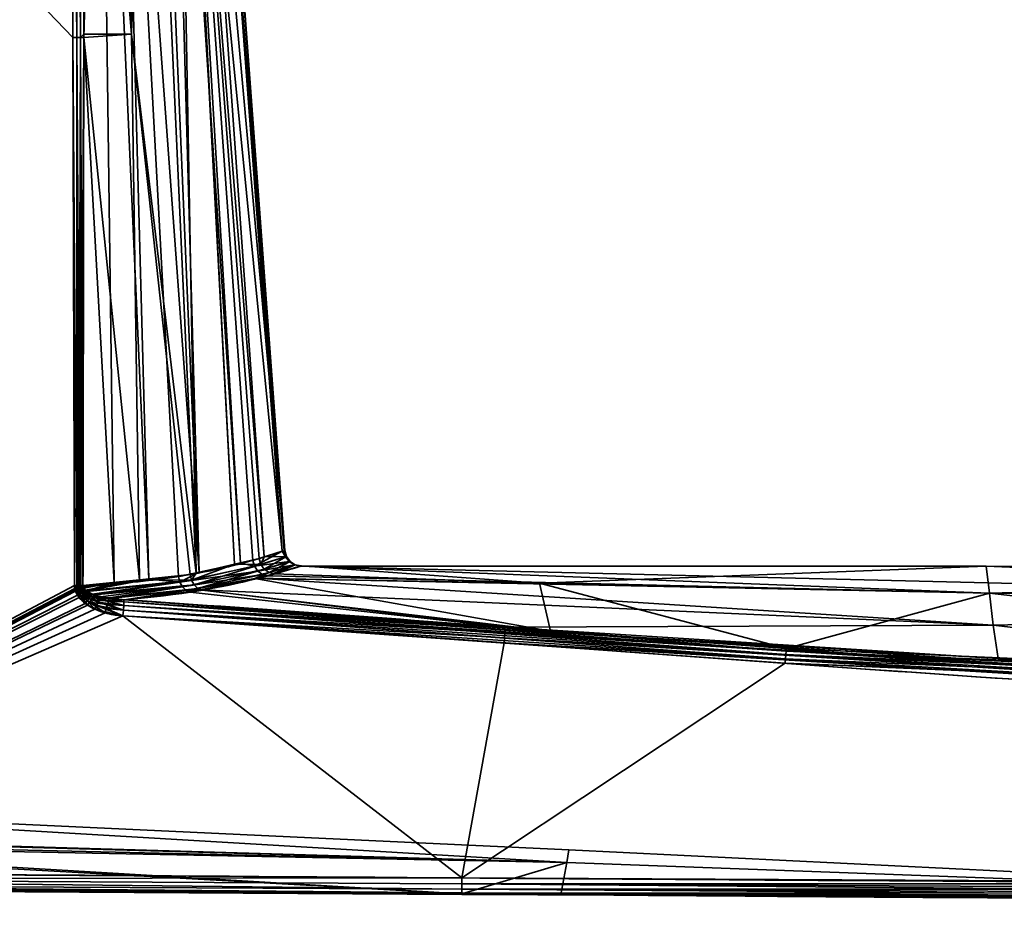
# Model space of a CAD drawing. Header units: millimetres. Extents: x -309 to 8059, y -96 to 57.
# Tile 34 of 99: x 2651 to 2680, y -93 to -67. Entities that reach past the tile are written whole.
import ezdxf

# ---------------------------------------------------------------- set-up
doc = ezdxf.new("R2010")
doc.units = ezdxf.units.MM
doc.layers.add('152', color=7, linetype='Continuous', true_color=0xffffff)

# ---------------------------------------------------------------- blocks, each defined once
blk = doc.blocks.new('UG_SURFACE_028')
at = {"layer": '152', "color": 251, "linetype": 'Continuous', "lineweight": 35}
for points in [[(2636, -50.3, 1115), (2636, -92.446, 1115), (2652.364, -83.789, 1115), (2652.316, -67.253, 1115)], [(2652.316, -67.253, 1115), (2652.256, -50.3, 1115), (2636, -50.3, 1115)], [(2636, -50.3, 1093), (2652.256, -50.3, 1093), (2652.316, -67.253, 1093)], [(2652.316, -67.253, 1093), (2652.364, -83.789, 1093), (2636, -92.446, 1093), (2636, -50.3, 1093)], [(2652.256, -50.3, 1115), (2652.316, -67.253, 1115), (2652.433, -67.253, 1114.986)], [(2652.433, -67.253, 1114.986), (2652.406, -50.3, 1114.974), (2652.256, -50.3, 1115)], [(2652.316, -67.253, 1093), (2652.256, -50.3, 1093), (2652.375, -50.3, 1093.014)], [(2652.375, -50.3, 1093.014), (2652.433, -67.253, 1093.014), (2652.316, -67.253, 1093)], [(2652.375, -50.3, 1093.014), (2652.404, -50.3, 1093.027), (2652.433, -67.253, 1093.014)], [(2652.404, -50.3, 1093.027), (2652.529, -50.3, 1093.081), (2652.544, -67.252, 1093.055)], [(2652.544, -67.252, 1093.055), (2652.433, -67.253, 1093.014), (2652.404, -50.3, 1093.027)], [(2652.421, -50.3, 1114.972), (2652.406, -50.3, 1114.974), (2652.433, -67.253, 1114.986)], [(2652.421, -50.3, 1114.972), (2652.433, -67.253, 1114.986), (2652.544, -67.252, 1114.944)], [(2652.544, -67.252, 1114.944), (2652.54, -50.3, 1114.906), (2652.421, -50.3, 1114.972)], [(2652.529, -50.3, 1093.081), (2652.541, -50.3, 1093.092), (2652.544, -67.252, 1093.055)], [(2652.568, -50.3, 1114.89), (2652.54, -50.3, 1114.906), (2652.544, -67.252, 1114.944)], [(2652.541, -50.3, 1093.092), (2652.652, -50.3, 1093.195), (2652.643, -67.252, 1093.122)], [(2652.643, -67.252, 1093.122), (2652.544, -67.252, 1093.055), (2652.541, -50.3, 1093.092)], [(2652.568, -50.3, 1114.89), (2652.544, -67.252, 1114.944), (2652.643, -67.145, 1114.878)], [(2652.643, -67.145, 1114.878), (2652.652, -50.3, 1114.805), (2652.568, -50.3, 1114.89)], [(2653.115, -50.3, 1094.032), (2653.558, -83.701, 1093.844), (2652.643, -67.252, 1093.122)], [(2652.652, -50.3, 1114.805), (2652.643, -67.145, 1114.878), (2654.087, -67.145, 1113.426)], [(2652.643, -67.252, 1093.122), (2652.652, -50.3, 1093.195), (2653.115, -50.3, 1094.032)], [(2654.087, -67.145, 1113.426), (2653.527, -50.3, 1113.145), (2652.652, -50.3, 1114.805)], [(2653.115, -50.3, 1094.032), (2653.704, -50.3, 1095.096), (2654.611, -83.604, 1094.712)], [(2654.611, -83.604, 1094.712), (2653.558, -83.701, 1093.844), (2653.115, -50.3, 1094.032)], [(2654.534, -50.3, 1111.238), (2653.527, -50.3, 1113.145), (2654.087, -67.145, 1113.426)], [(2653.704, -50.3, 1095.096), (2654.724, -50.3, 1096.939), (2656.131, -83.385, 1096.452)], [(2656.131, -83.385, 1096.452), (2655.508, -83.52, 1095.452), (2653.704, -50.3, 1095.096)], [(2655.508, -83.52, 1095.452), (2654.611, -83.604, 1094.712), (2653.704, -50.3, 1095.096)], [(2654.087, -67.145, 1113.426), (2656.041, -83.42, 1111.814), (2654.534, -50.3, 1111.238)], [(2655.434, -50.3, 1109.53), (2654.534, -50.3, 1111.238), (2656.041, -83.42, 1111.814)], [(2656.131, -83.385, 1096.452), (2654.724, -50.3, 1096.939), (2655.201, -50.3, 1097.801)], [(2655.201, -50.3, 1097.801), (2655.409, -50.3, 1098.902), (2657.38, -83.114, 1098.457)], [(2657.38, -83.114, 1098.457), (2656.131, -83.385, 1096.452), (2655.201, -50.3, 1097.801)], [(2655.409, -50.3, 1098.902), (2656.201, -50.3, 1103.086), (2658.639, -82.76, 1102.975)], [(2658.639, -82.76, 1102.975), (2657.752, -83.033, 1099.055), (2655.409, -50.3, 1098.902)], [(2657.752, -83.033, 1099.055), (2657.38, -83.114, 1098.457), (2655.409, -50.3, 1098.902)], [(2655.434, -50.3, 1109.53), (2656.041, -83.42, 1111.814), (2657.199, -83.151, 1109.764)], [(2657.199, -83.151, 1109.764), (2655.46, -50.3, 1109.361), (2655.434, -50.3, 1109.53)], [(2655.46, -50.3, 1109.361), (2657.945, -82.978, 1108.443), (2658.096, -82.931, 1107.623)], [(2655.46, -50.3, 1109.361), (2657.199, -83.151, 1109.764), (2657.945, -82.978, 1108.443)], [(2658.096, -82.931, 1107.623), (2655.773, -50.3, 1107.267), (2655.46, -50.3, 1109.361)], [(2655.773, -50.3, 1107.267), (2658.096, -82.931, 1107.623), (2658.715, -82.736, 1104.244)], [(2658.715, -82.736, 1104.244), (2656.312, -50.3, 1103.672), (2655.773, -50.3, 1107.267)], [(2658.694, -82.743, 1103.216), (2656.201, -50.3, 1103.086), (2656.312, -50.3, 1103.672)], [(2658.694, -82.743, 1103.216), (2658.639, -82.76, 1102.975), (2656.201, -50.3, 1103.086)], [(2656.312, -50.3, 1103.672), (2658.715, -82.736, 1104.244), (2658.694, -82.743, 1103.216)], [(2652.544, -67.252, 1114.944), (2652.643, -67.252, 1114.878), (2652.643, -67.145, 1114.878)], [(2654.087, -67.145, 1113.426), (2652.643, -67.145, 1114.878), (2652.643, -67.252, 1114.878)], [(2654.324, -83.617, 1113.461), (2654.087, -67.145, 1113.426), (2652.643, -67.252, 1114.878)], [(2654.087, -67.145, 1113.426), (2654.324, -83.617, 1113.461), (2655.857, -83.462, 1112.14)], [(2655.857, -83.462, 1112.14), (2656.041, -83.42, 1111.814), (2654.087, -67.145, 1113.426)], [(2652.316, -67.253, 1115), (2652.364, -83.789, 1115), (2652.431, -83.789, 1114.994)], [(2652.431, -83.789, 1114.994), (2652.433, -67.253, 1114.986), (2652.316, -67.253, 1115)], [(2652.431, -83.789, 1093.006), (2652.316, -67.253, 1093), (2652.433, -67.253, 1093.014)], [(2652.431, -83.789, 1093.006), (2652.364, -83.789, 1093), (2652.316, -67.253, 1093)], [(2652.431, -83.789, 1114.994), (2652.453, -83.789, 1114.992), (2652.433, -67.253, 1114.986)], [(2652.433, -67.253, 1093.014), (2652.453, -83.789, 1093.008), (2652.431, -83.789, 1093.006)], [(2652.496, -83.789, 1114.98), (2652.544, -67.252, 1114.944), (2652.433, -67.253, 1114.986)], [(2652.433, -67.253, 1093.014), (2652.544, -67.252, 1093.055), (2652.539, -83.789, 1093.032)], [(2652.433, -67.253, 1114.986), (2652.453, -83.789, 1114.992), (2652.496, -83.789, 1114.98)], [(2652.539, -83.789, 1093.032), (2652.496, -83.789, 1093.02), (2652.433, -67.253, 1093.014)], [(2652.496, -83.789, 1093.02), (2652.453, -83.789, 1093.008), (2652.433, -67.253, 1093.014)], [(2652.496, -83.789, 1114.98), (2652.539, -83.789, 1114.968), (2652.544, -67.252, 1114.944)], [(2652.544, -67.252, 1114.944), (2652.539, -83.789, 1114.968), (2652.559, -83.788, 1114.959)], [(2652.559, -83.788, 1093.041), (2652.539, -83.789, 1093.032), (2652.544, -67.252, 1093.055)], [(2652.559, -83.788, 1114.959), (2652.643, -67.252, 1114.878), (2652.544, -67.252, 1114.944)], [(2652.544, -67.252, 1093.055), (2652.643, -67.252, 1093.122), (2652.62, -83.788, 1093.07)], [(2652.62, -83.788, 1093.07), (2652.559, -83.788, 1093.041), (2652.544, -67.252, 1093.055)], [(2652.559, -83.788, 1114.959), (2652.62, -83.788, 1114.93), (2652.643, -67.252, 1114.878)], [(2653.558, -83.701, 1093.844), (2652.62, -83.788, 1093.07), (2652.643, -67.252, 1093.122)], [(2652.643, -67.252, 1114.878), (2652.62, -83.788, 1114.93), (2654.324, -83.617, 1113.461)], [(2657.993, -83.154, 1108.442), (2657.945, -82.978, 1108.443), (2657.199, -83.151, 1109.764)], [(2657.799, -83.208, 1099.055), (2657.752, -83.033, 1099.055), (2658.639, -82.76, 1102.975)], [(2658.639, -82.76, 1102.975), (2658.742, -82.923, 1103.216), (2657.799, -83.208, 1099.055)], [(2657.799, -83.208, 1099.055), (2658.742, -82.923, 1103.216), (2658.853, -83.073, 1103.213)], [(2658.096, -82.931, 1107.623), (2657.945, -82.978, 1108.443), (2657.993, -83.154, 1108.442)], [(2658.096, -82.931, 1107.623), (2657.993, -83.154, 1108.442), (2658.763, -82.916, 1104.244)], [(2658.763, -82.916, 1104.244), (2657.993, -83.154, 1108.442), (2658.096, -83.301, 1108.464)], [(2658.763, -82.916, 1104.244), (2658.715, -82.736, 1104.244), (2658.096, -82.931, 1107.623)], [(2658.096, -83.301, 1108.464), (2658.874, -83.066, 1104.245), (2658.763, -82.916, 1104.244)], [(2658.639, -82.76, 1102.975), (2658.694, -82.743, 1103.216), (2658.742, -82.923, 1103.216)], [(2658.694, -82.743, 1103.216), (2658.715, -82.736, 1104.244), (2658.763, -82.916, 1104.244)], [(2658.763, -82.916, 1104.244), (2658.742, -82.923, 1103.216), (2658.694, -82.743, 1103.216)], [(2658.742, -82.923, 1103.216), (2658.763, -82.916, 1104.244), (2658.874, -83.066, 1104.245)], [(2658.874, -83.066, 1104.245), (2658.853, -83.073, 1103.213), (2658.742, -82.923, 1103.216)], [(2657.799, -83.208, 1099.055), (2655.547, -83.688, 1095.441), (2656.131, -83.385, 1096.452), (2657.38, -83.114, 1098.457)], [(2655.547, -83.688, 1095.441), (2657.799, -83.208, 1099.055), (2657.901, -83.355, 1099.03)], [(2655.897, -83.63, 1112.148), (2657.993, -83.154, 1108.442), (2657.199, -83.151, 1109.764)], [(2657.199, -83.151, 1109.764), (2656.041, -83.42, 1111.814), (2655.897, -83.63, 1112.148)], [(2657.993, -83.154, 1108.442), (2655.897, -83.63, 1112.148), (2655.979, -83.776, 1112.194)], [(2655.979, -83.776, 1112.194), (2658.096, -83.301, 1108.464), (2657.993, -83.154, 1108.442)], [(2657.38, -83.114, 1098.457), (2657.752, -83.033, 1099.055), (2657.799, -83.208, 1099.055)], [(2658.853, -83.073, 1103.213), (2657.901, -83.355, 1099.03), (2657.799, -83.208, 1099.055)], [(2657.901, -83.355, 1099.03), (2658.853, -83.073, 1103.213), (2659.01, -83.172, 1103.205)], [(2659.01, -83.172, 1103.205), (2658.042, -83.457, 1098.984), (2657.901, -83.355, 1099.03)], [(2658.207, -83.499, 1098.922), (2658.042, -83.457, 1098.984), (2659.01, -83.172, 1103.205)], [(2658.874, -83.066, 1104.245), (2658.096, -83.301, 1108.464), (2658.241, -83.402, 1108.506)], [(2659.01, -83.172, 1103.205), (2659.193, -83.206, 1103.195), (2658.207, -83.499, 1098.922)], [(2680.004, -84.025, 1098.166), (2658.207, -83.499, 1098.922), (2659.193, -83.206, 1103.195)], [(2658.241, -83.402, 1108.506), (2659.032, -83.165, 1104.248), (2658.874, -83.066, 1104.245)], [(2659.032, -83.165, 1104.248), (2658.241, -83.402, 1108.506), (2658.409, -83.443, 1108.562)], [(2658.409, -83.443, 1108.562), (2659.215, -83.199, 1104.251), (2659.032, -83.165, 1104.248)], [(2659.215, -83.199, 1104.251), (2658.409, -83.443, 1108.562), (2666.412, -83.725, 1109.694)], [(2658.853, -83.073, 1103.213), (2658.874, -83.066, 1104.245), (2659.032, -83.165, 1104.248)], [(2659.032, -83.165, 1104.248), (2659.01, -83.172, 1103.205), (2658.853, -83.073, 1103.213)], [(2659.01, -83.172, 1103.205), (2659.032, -83.165, 1104.248), (2659.21, -83.201, 1103.999)], [(2659.21, -83.201, 1103.999), (2659.193, -83.206, 1103.195), (2659.01, -83.172, 1103.205)], [(2659.032, -83.165, 1104.248), (2659.215, -83.199, 1104.251), (2659.21, -83.201, 1103.999)], [(2659.193, -83.206, 1103.195), (2659.21, -83.201, 1103.999), (2679.907, -83.211, 1103.999)], [(2679.907, -83.211, 1103.999), (2707.361, -84.375, 1098.026), (2659.193, -83.206, 1103.195)], [(2659.193, -83.206, 1103.195), (2707.361, -84.375, 1098.026), (2680.004, -84.025, 1098.166)], [(2679.907, -83.211, 1103.999), (2659.21, -83.201, 1103.999), (2659.215, -83.199, 1104.251)], [(2679.907, -83.211, 1103.999), (2659.215, -83.199, 1104.251), (2666.412, -83.725, 1109.694)], [(2666.412, -83.725, 1109.694), (2680.004, -84.024, 1109.832), (2679.907, -83.211, 1103.999)], [(2707.361, -83.3, 1103.998), (2679.907, -83.211, 1103.999), (2680.004, -84.024, 1109.832)], [(2679.907, -83.211, 1103.999), (2707.361, -83.3, 1103.998), (2707.361, -84.375, 1098.026)], [(2655.897, -83.63, 1112.148), (2655.857, -83.462, 1112.14), (2654.324, -83.617, 1113.461)], [(2654.611, -83.604, 1094.712), (2655.508, -83.52, 1095.452), (2655.547, -83.688, 1095.441)], [(2655.547, -83.688, 1095.441), (2655.508, -83.52, 1095.452), (2656.131, -83.385, 1096.452)], [(2657.901, -83.355, 1099.03), (2655.624, -83.834, 1095.392), (2655.547, -83.688, 1095.441)], [(2655.624, -83.834, 1095.392), (2657.901, -83.355, 1099.03), (2658.042, -83.457, 1098.984)], [(2658.042, -83.457, 1098.984), (2655.733, -83.94, 1095.311), (2655.624, -83.834, 1095.392)], [(2655.733, -83.94, 1095.311), (2658.042, -83.457, 1098.984), (2657.872, -83.57, 1098.392)], [(2657.872, -83.57, 1098.392), (2656.173, -83.928, 1095.703), (2655.733, -83.94, 1095.311)], [(2656.041, -83.42, 1111.814), (2655.857, -83.462, 1112.14), (2655.897, -83.63, 1112.148)], [(2658.096, -83.301, 1108.464), (2655.979, -83.776, 1112.194), (2656.092, -83.882, 1112.272)], [(2656.092, -83.882, 1112.272), (2658.241, -83.402, 1108.506), (2658.096, -83.301, 1108.464)], [(2657.811, -83.578, 1109.604), (2658.241, -83.402, 1108.506), (2656.092, -83.882, 1112.272)], [(2656.092, -83.882, 1112.272), (2656.223, -83.935, 1112.371), (2657.811, -83.578, 1109.604)], [(2680.12, -84.991, 1095.494), (2656.173, -83.928, 1095.703), (2657.872, -83.57, 1098.392)], [(2657.811, -83.578, 1109.604), (2656.223, -83.935, 1112.371), (2666.739, -85.17, 1114.677)], [(2657.811, -83.578, 1109.604), (2658.409, -83.443, 1108.562), (2658.241, -83.402, 1108.506)], [(2658.409, -83.443, 1108.562), (2657.811, -83.578, 1109.604), (2666.412, -83.725, 1109.694)], [(2666.739, -85.17, 1114.677), (2666.412, -83.725, 1109.694), (2657.811, -83.578, 1109.604)], [(2658.042, -83.457, 1098.984), (2658.207, -83.499, 1098.922), (2657.872, -83.57, 1098.392)], [(2680.004, -84.025, 1098.166), (2657.872, -83.57, 1098.392), (2658.207, -83.499, 1098.922)], [(2657.872, -83.57, 1098.392), (2680.004, -84.025, 1098.166), (2680.12, -84.991, 1095.494)], [(2680.004, -84.024, 1109.832), (2707.361, -84.374, 1109.971), (2707.361, -83.3, 1103.998)], [(2636, -92.446, 1115), (2652.379, -83.912, 1115), (2652.364, -83.789, 1115)], [(2652.364, -83.789, 1093), (2652.372, -83.88, 1093), (2636, -92.446, 1093)], [(2652.431, -83.789, 1114.994), (2652.364, -83.789, 1115), (2652.379, -83.912, 1115)], [(2652.372, -83.88, 1093), (2652.364, -83.789, 1093), (2652.431, -83.789, 1093.006)], [(2652.431, -83.789, 1093.006), (2652.439, -83.868, 1093.005), (2652.372, -83.88, 1093)], [(2652.396, -83.967, 1093), (2652.372, -83.88, 1093), (2652.439, -83.868, 1093.005)], [(2652.379, -83.912, 1115), (2652.446, -83.896, 1114.995), (2652.431, -83.789, 1114.994)], [(2652.439, -83.868, 1093.005), (2652.462, -83.944, 1093.005), (2652.396, -83.967, 1093)], [(2652.453, -83.789, 1114.992), (2652.431, -83.789, 1114.994), (2652.446, -83.896, 1114.995)], [(2652.439, -83.868, 1093.005), (2652.431, -83.789, 1093.006), (2652.453, -83.789, 1093.008)], [(2652.504, -83.856, 1093.018), (2652.439, -83.868, 1093.005), (2652.453, -83.789, 1093.008)], [(2652.439, -83.868, 1093.005), (2652.504, -83.856, 1093.018), (2652.526, -83.921, 1093.019)], [(2652.526, -83.921, 1093.019), (2652.462, -83.944, 1093.005), (2652.439, -83.868, 1093.005)], [(2652.446, -83.896, 1114.995), (2652.51, -83.88, 1114.981), (2652.496, -83.789, 1114.98)], [(2652.496, -83.789, 1114.98), (2652.453, -83.789, 1114.992), (2652.446, -83.896, 1114.995)], [(2652.453, -83.789, 1093.008), (2652.496, -83.789, 1093.02), (2652.504, -83.856, 1093.018)], [(2652.539, -83.789, 1114.968), (2652.496, -83.789, 1114.98), (2652.51, -83.88, 1114.981)], [(2652.504, -83.856, 1093.018), (2652.496, -83.789, 1093.02), (2652.539, -83.789, 1093.032)], [(2652.539, -83.789, 1093.032), (2652.567, -83.844, 1093.041), (2652.504, -83.856, 1093.018)], [(2652.504, -83.856, 1093.018), (2652.567, -83.844, 1093.041), (2652.588, -83.898, 1093.043)], [(2652.588, -83.898, 1093.043), (2652.526, -83.921, 1093.019), (2652.504, -83.856, 1093.018)], [(2652.539, -83.789, 1114.968), (2652.51, -83.88, 1114.981), (2652.573, -83.864, 1114.959)], [(2652.573, -83.864, 1114.959), (2652.51, -83.88, 1114.981), (2652.581, -84.008, 1114.977)], [(2652.573, -83.864, 1114.959), (2652.559, -83.788, 1114.959), (2652.539, -83.789, 1114.968)], [(2652.539, -83.789, 1093.032), (2652.559, -83.788, 1093.041), (2652.567, -83.844, 1093.041)], [(2652.62, -83.788, 1114.93), (2652.559, -83.788, 1114.959), (2652.573, -83.864, 1114.959)], [(2652.567, -83.844, 1093.041), (2652.559, -83.788, 1093.041), (2652.62, -83.788, 1093.07)], [(2652.62, -83.788, 1093.07), (2652.626, -83.834, 1093.071), (2652.567, -83.844, 1093.041)], [(2652.588, -83.898, 1093.043), (2652.567, -83.844, 1093.041), (2652.626, -83.834, 1093.071)], [(2652.573, -83.864, 1114.959), (2652.632, -83.85, 1114.927), (2652.62, -83.788, 1114.93)], [(2652.632, -83.85, 1114.927), (2652.573, -83.864, 1114.959), (2652.641, -83.971, 1114.949)], [(2652.581, -84.008, 1114.977), (2652.641, -83.971, 1114.949), (2652.573, -83.864, 1114.959)], [(2652.626, -83.834, 1093.071), (2652.646, -83.877, 1093.076), (2652.588, -83.898, 1093.043)], [(2652.688, -84.014, 1093.057), (2652.588, -83.898, 1093.043), (2652.646, -83.877, 1093.076)], [(2654.324, -83.617, 1113.461), (2652.62, -83.788, 1114.93), (2652.632, -83.85, 1114.927)], [(2652.626, -83.834, 1093.071), (2652.62, -83.788, 1093.07), (2653.558, -83.701, 1093.844)], [(2652.646, -83.877, 1093.076), (2652.626, -83.834, 1093.071), (2653.558, -83.701, 1093.844)], [(2652.632, -83.85, 1114.927), (2652.697, -83.936, 1114.911), (2654.324, -83.617, 1113.461)], [(2652.641, -83.971, 1114.949), (2652.697, -83.936, 1114.911), (2652.632, -83.85, 1114.927)], [(2653.558, -83.701, 1093.844), (2652.723, -83.953, 1093.096), (2652.646, -83.877, 1093.076)], [(2652.646, -83.877, 1093.076), (2652.723, -83.953, 1093.096), (2652.688, -84.014, 1093.057)], [(2652.697, -83.936, 1114.911), (2652.725, -83.953, 1114.904), (2654.324, -83.617, 1113.461)], [(2652.723, -83.953, 1093.096), (2653.558, -83.701, 1093.844), (2654.611, -83.604, 1094.712)], [(2654.611, -83.604, 1094.712), (2655.547, -83.688, 1095.441), (2652.723, -83.953, 1093.096)], [(2652.741, -83.971, 1093.101), (2652.723, -83.953, 1093.096), (2655.547, -83.688, 1095.441)], [(2652.725, -83.953, 1114.904), (2655.897, -83.63, 1112.148), (2654.324, -83.617, 1113.461)], [(2655.897, -83.63, 1112.148), (2652.725, -83.953, 1114.904), (2652.899, -84.056, 1114.858)], [(2652.958, -84.079, 1093.157), (2652.741, -83.971, 1093.101), (2655.547, -83.688, 1095.441)], [(2652.899, -84.056, 1114.858), (2655.979, -83.776, 1112.194), (2655.897, -83.63, 1112.148)], [(2655.979, -83.776, 1112.194), (2652.899, -84.056, 1114.858), (2653.149, -84.137, 1114.792)], [(2655.547, -83.688, 1095.441), (2655.624, -83.834, 1095.392), (2652.958, -84.079, 1093.157)], [(2653.4, -84.185, 1093.277), (2652.958, -84.079, 1093.157), (2655.624, -83.834, 1095.392)], [(2655.979, -83.776, 1112.194), (2653.149, -84.137, 1114.792), (2653.411, -84.168, 1114.718)], [(2655.624, -83.834, 1095.392), (2655.733, -83.94, 1095.311), (2653.4, -84.185, 1093.277)], [(2653.411, -84.168, 1114.718), (2656.092, -83.882, 1112.272), (2655.979, -83.776, 1112.194)], [(2666.412, -83.725, 1109.694), (2666.739, -85.17, 1114.677), (2673.868, -85.696, 1114.722)], [(2673.868, -85.696, 1114.722), (2680.004, -84.024, 1109.832), (2666.412, -83.725, 1109.694)], [(2652.372, -83.88, 1093), (2652.396, -83.967, 1093), (2636, -92.446, 1093)], [(2636, -92.446, 1115), (2652.455, -84.087, 1115), (2652.379, -83.912, 1115)], [(2652.396, -83.967, 1093), (2652.506, -84.159, 1093), (2636, -92.446, 1093)], [(2652.689, -84.334, 1115), (2652.455, -84.087, 1115), (2636, -92.446, 1115)], [(2636, -92.446, 1093), (2652.506, -84.159, 1093), (2652.756, -84.382, 1093)], [(2652.446, -83.896, 1114.995), (2652.379, -83.912, 1115), (2652.455, -84.087, 1115)], [(2652.506, -84.159, 1093), (2652.396, -83.967, 1093), (2652.462, -83.944, 1093.005)], [(2652.51, -83.88, 1114.981), (2652.446, -83.896, 1114.995), (2652.519, -84.047, 1114.994)], [(2652.455, -84.087, 1115), (2652.519, -84.047, 1114.994), (2652.446, -83.896, 1114.995)], [(2652.519, -84.047, 1114.994), (2652.455, -84.087, 1115), (2652.689, -84.334, 1115)], [(2652.462, -83.944, 1093.005), (2652.526, -83.921, 1093.019), (2652.63, -84.06, 1093.026)], [(2652.462, -83.944, 1093.005), (2652.569, -84.109, 1093.006), (2652.506, -84.159, 1093)], [(2652.63, -84.06, 1093.026), (2652.569, -84.109, 1093.006), (2652.462, -83.944, 1093.005)], [(2652.756, -84.382, 1093), (2652.506, -84.159, 1093), (2652.569, -84.109, 1093.006)], [(2652.519, -84.047, 1114.994), (2652.581, -84.008, 1114.977), (2652.51, -83.88, 1114.981)], [(2652.581, -84.008, 1114.977), (2652.519, -84.047, 1114.994), (2652.746, -84.258, 1114.991)], [(2652.689, -84.334, 1115), (2652.746, -84.258, 1114.991), (2652.519, -84.047, 1114.994)], [(2652.526, -83.921, 1093.019), (2652.588, -83.898, 1093.043), (2652.688, -84.014, 1093.057)], [(2652.688, -84.014, 1093.057), (2652.63, -84.06, 1093.026), (2652.526, -83.921, 1093.019)], [(2652.569, -84.109, 1093.006), (2652.63, -84.06, 1093.026), (2652.866, -84.217, 1093.041)], [(2652.569, -84.109, 1093.006), (2652.812, -84.298, 1093.01), (2652.756, -84.382, 1093)], [(2652.866, -84.217, 1093.041), (2652.812, -84.298, 1093.01), (2652.569, -84.109, 1093.006)], [(2652.641, -83.971, 1114.949), (2652.581, -84.008, 1114.977), (2652.802, -84.184, 1114.963)], [(2652.746, -84.258, 1114.991), (2652.802, -84.184, 1114.963), (2652.581, -84.008, 1114.977)], [(2652.63, -84.06, 1093.026), (2652.688, -84.014, 1093.057), (2652.915, -84.143, 1093.091)], [(2652.915, -84.143, 1093.091), (2652.866, -84.217, 1093.041), (2652.63, -84.06, 1093.026)], [(2652.725, -83.953, 1114.904), (2652.697, -83.936, 1114.911), (2652.641, -83.971, 1114.949)], [(2652.725, -83.953, 1114.904), (2652.641, -83.971, 1114.949), (2652.854, -84.116, 1114.918)], [(2652.802, -84.184, 1114.963), (2652.854, -84.116, 1114.918), (2652.641, -83.971, 1114.949)], [(2652.723, -83.953, 1093.096), (2652.741, -83.971, 1093.101), (2652.688, -84.014, 1093.057)], [(2652.915, -84.143, 1093.091), (2652.688, -84.014, 1093.057), (2652.741, -83.971, 1093.101)], [(2652.854, -84.116, 1114.918), (2652.899, -84.056, 1114.858), (2652.725, -83.953, 1114.904)], [(2652.741, -83.971, 1093.101), (2652.958, -84.079, 1093.157), (2652.915, -84.143, 1093.091)], [(2652.854, -84.116, 1114.918), (2652.802, -84.184, 1114.963), (2653.074, -84.298, 1114.945)], [(2652.899, -84.056, 1114.858), (2652.854, -84.116, 1114.918), (2653.115, -84.209, 1114.879)], [(2653.074, -84.298, 1114.945), (2653.115, -84.209, 1114.879), (2652.854, -84.116, 1114.918)], [(2652.866, -84.217, 1093.041), (2652.915, -84.143, 1093.091), (2653.388, -84.262, 1093.165)], [(2653.115, -84.209, 1114.879), (2653.149, -84.137, 1114.792), (2652.899, -84.056, 1114.858)], [(2653.388, -84.262, 1093.165), (2652.915, -84.143, 1093.091), (2652.958, -84.079, 1093.157)], [(2652.958, -84.079, 1093.157), (2653.4, -84.185, 1093.277), (2653.388, -84.262, 1093.165)], [(2653.411, -84.168, 1114.718), (2653.149, -84.137, 1114.792), (2653.115, -84.209, 1114.879)], [(2653.115, -84.209, 1114.879), (2653.856, -84.282, 1114.754), (2653.411, -84.168, 1114.718)], [(2653.409, -84.187, 1093.28), (2653.4, -84.185, 1093.277), (2655.733, -83.94, 1095.311)], [(2653.86, -84.221, 1093.406), (2653.409, -84.187, 1093.28), (2655.733, -83.94, 1095.311)], [(2656.092, -83.882, 1112.272), (2653.411, -84.168, 1114.718), (2653.86, -84.221, 1114.594)], [(2653.856, -84.282, 1114.754), (2653.86, -84.221, 1114.594), (2653.411, -84.168, 1114.718)], [(2653.86, -84.221, 1114.594), (2656.223, -83.935, 1112.371), (2656.092, -83.882, 1112.272)], [(2656.223, -83.935, 1112.371), (2653.86, -84.221, 1114.594), (2666.739, -85.17, 1114.677)], [(2655.733, -83.94, 1095.311), (2655.858, -83.995, 1095.206), (2653.86, -84.221, 1093.406)], [(2665.373, -85.05, 1093.33), (2653.86, -84.221, 1093.406), (2655.858, -83.995, 1095.206)], [(2656.173, -83.928, 1095.703), (2655.858, -83.995, 1095.206), (2655.733, -83.94, 1095.311)], [(2665.373, -85.05, 1093.33), (2655.858, -83.995, 1095.206), (2656.173, -83.928, 1095.703)], [(2656.173, -83.928, 1095.703), (2680.12, -84.991, 1095.494), (2665.373, -85.05, 1093.33)], [(2680.004, -84.024, 1109.832), (2673.868, -85.696, 1114.722), (2706.99, -87.145, 1114.816)], [(2706.99, -87.145, 1114.816), (2707.361, -84.374, 1109.971), (2680.004, -84.024, 1109.832)], [(2680.12, -84.991, 1095.494), (2680.004, -84.025, 1098.166), (2707.361, -84.375, 1098.026)], [(2636, -92.446, 1115), (2652.979, -84.505, 1115), (2652.689, -84.334, 1115)], [(2636, -92.446, 1093), (2652.756, -84.382, 1093), (2653.286, -84.618, 1093)], [(2652.746, -84.258, 1114.991), (2652.689, -84.334, 1115), (2652.979, -84.505, 1115)], [(2652.802, -84.184, 1114.963), (2652.746, -84.258, 1114.991), (2653.028, -84.399, 1114.986)], [(2652.979, -84.505, 1115), (2653.028, -84.399, 1114.986), (2652.746, -84.258, 1114.991)], [(2653.286, -84.618, 1093), (2652.756, -84.382, 1093), (2652.812, -84.298, 1093.01)], [(2653.028, -84.399, 1114.986), (2653.074, -84.298, 1114.945), (2652.802, -84.184, 1114.963)], [(2652.812, -84.298, 1093.01), (2652.866, -84.217, 1093.041), (2653.358, -84.364, 1093.076)], [(2652.812, -84.298, 1093.01), (2653.324, -84.486, 1093.019), (2653.286, -84.618, 1093)], [(2653.358, -84.364, 1093.076), (2653.324, -84.486, 1093.019), (2652.812, -84.298, 1093.01)], [(2653.388, -84.262, 1093.165), (2653.358, -84.364, 1093.076), (2652.866, -84.217, 1093.041)], [(2653.028, -84.399, 1114.986), (2652.979, -84.505, 1115), (2653.828, -84.711, 1115)], [(2653.074, -84.298, 1114.945), (2653.028, -84.399, 1114.986), (2653.839, -84.542, 1114.97)], [(2653.828, -84.711, 1115), (2653.839, -84.542, 1114.97), (2653.028, -84.399, 1114.986)], [(2653.115, -84.209, 1114.879), (2653.074, -84.298, 1114.945), (2653.849, -84.393, 1114.885)], [(2653.839, -84.542, 1114.97), (2653.849, -84.393, 1114.885), (2653.074, -84.298, 1114.945)], [(2653.849, -84.393, 1114.885), (2653.856, -84.282, 1114.754), (2653.115, -84.209, 1114.879)], [(2653.839, -84.542, 1093.03), (2653.324, -84.486, 1093.019), (2653.358, -84.364, 1093.076)], [(2653.849, -84.393, 1093.115), (2653.358, -84.364, 1093.076), (2653.388, -84.262, 1093.165)], [(2653.358, -84.364, 1093.076), (2653.849, -84.393, 1093.115), (2653.839, -84.542, 1093.03)], [(2653.4, -84.185, 1093.277), (2653.409, -84.187, 1093.28), (2653.388, -84.262, 1093.165)], [(2653.856, -84.282, 1093.246), (2653.388, -84.262, 1093.165), (2653.409, -84.187, 1093.28)], [(2653.388, -84.262, 1093.165), (2653.856, -84.282, 1093.246), (2653.849, -84.393, 1093.115)], [(2653.409, -84.187, 1093.28), (2653.86, -84.221, 1093.406), (2653.856, -84.282, 1093.246)], [(2673.855, -85.88, 1114.925), (2653.849, -84.393, 1114.885), (2653.839, -84.542, 1114.97)], [(2653.839, -84.542, 1093.03), (2653.849, -84.393, 1093.115), (2665.36, -85.233, 1093.091)], [(2673.863, -85.774, 1114.837), (2653.856, -84.282, 1114.754), (2653.849, -84.393, 1114.885)], [(2653.849, -84.393, 1093.115), (2653.856, -84.282, 1093.246), (2665.368, -85.123, 1093.196)], [(2653.849, -84.393, 1114.885), (2673.855, -85.88, 1114.925), (2673.863, -85.774, 1114.837)], [(2665.368, -85.123, 1093.196), (2665.36, -85.233, 1093.091), (2653.849, -84.393, 1093.115)], [(2666.739, -85.17, 1114.677), (2653.86, -84.221, 1114.594), (2653.856, -84.282, 1114.754)], [(2653.856, -84.282, 1093.246), (2653.86, -84.221, 1093.406), (2665.373, -85.05, 1093.33)], [(2653.856, -84.282, 1114.754), (2673.863, -85.774, 1114.837), (2666.739, -85.17, 1114.677)], [(2665.373, -85.05, 1093.33), (2665.368, -85.123, 1093.196), (2653.856, -84.282, 1093.246)], [(2680.12, -84.991, 1095.494), (2707.361, -84.375, 1098.026), (2698.482, -87.146, 1093.184)], [(2653.828, -84.711, 1115), (2652.979, -84.505, 1115), (2636, -92.446, 1115)], [(2664.068, -92.621, 1093), (2636, -92.446, 1093), (2653.286, -84.618, 1093), (2653.828, -84.711, 1093)], [(2673.836, -86.142, 1115), (2653.828, -84.711, 1115), (2636, -92.446, 1115), (2664.068, -92.621, 1115)], [(2653.828, -84.711, 1093), (2653.286, -84.618, 1093), (2653.324, -84.486, 1093.019)], [(2653.324, -84.486, 1093.019), (2653.839, -84.542, 1093.03), (2653.828, -84.711, 1093)], [(2673.846, -86.006, 1114.981), (2653.839, -84.542, 1114.97), (2653.828, -84.711, 1115)], [(2653.828, -84.711, 1093), (2653.839, -84.542, 1093.03), (2665.35, -85.369, 1093.023)], [(2653.828, -84.711, 1115), (2673.836, -86.142, 1115), (2673.846, -86.006, 1114.981)], [(2665.35, -85.369, 1093.023), (2665.339, -85.519, 1093), (2653.828, -84.711, 1093)], [(2664.068, -92.621, 1093), (2653.828, -84.711, 1093), (2665.339, -85.519, 1093)], [(2653.839, -84.542, 1114.97), (2673.846, -86.006, 1114.981), (2673.855, -85.88, 1114.925)], [(2665.36, -85.233, 1093.091), (2665.35, -85.369, 1093.023), (2653.839, -84.542, 1093.03)], [(2665.368, -85.123, 1093.196), (2665.373, -85.05, 1093.33), (2680.269, -85.993, 1093.264)], [(2680.12, -84.991, 1095.494), (2680.269, -85.993, 1093.264), (2665.373, -85.05, 1093.33)], [(2698.482, -87.146, 1093.184), (2680.269, -85.993, 1093.264), (2680.12, -84.991, 1095.494)], [(2665.35, -85.369, 1093.023), (2665.36, -85.233, 1093.091), (2698.479, -87.32, 1093.048)], [(2665.36, -85.233, 1093.091), (2665.368, -85.123, 1093.196), (2698.481, -87.225, 1093.107)], [(2698.481, -87.225, 1093.107), (2698.479, -87.32, 1093.048), (2665.36, -85.233, 1093.091)], [(2698.481, -87.225, 1093.107), (2665.368, -85.123, 1093.196), (2680.269, -85.993, 1093.264)], [(2673.863, -85.774, 1114.837), (2673.868, -85.696, 1114.722), (2666.739, -85.17, 1114.677)], [(2665.339, -85.519, 1093), (2698.475, -87.534, 1093), (2698.5, -92.8, 1093), (2664.068, -92.621, 1093)], [(2665.339, -85.519, 1093), (2665.35, -85.369, 1093.023), (2698.477, -87.424, 1093.012)], [(2698.477, -87.424, 1093.012), (2698.475, -87.534, 1093), (2665.339, -85.519, 1093)], [(2698.479, -87.32, 1093.048), (2698.477, -87.424, 1093.012), (2665.35, -85.369, 1093.023)], [(2673.855, -85.88, 1114.925), (2673.846, -86.006, 1114.981), (2706.99, -87.423, 1114.988)], [(2673.863, -85.774, 1114.837), (2673.855, -85.88, 1114.925), (2706.99, -87.319, 1114.952)], [(2706.99, -87.423, 1114.988), (2706.99, -87.319, 1114.952), (2673.855, -85.88, 1114.925)], [(2706.99, -87.145, 1114.816), (2673.868, -85.696, 1114.722), (2673.863, -85.774, 1114.837)], [(2673.863, -85.774, 1114.837), (2706.99, -87.224, 1114.893), (2706.99, -87.145, 1114.816)], [(2706.99, -87.319, 1114.952), (2706.99, -87.224, 1114.893), (2673.863, -85.774, 1114.837)], [(2664.068, -92.621, 1115), (2698.5, -92.8, 1115), (2706.99, -87.533, 1115), (2673.836, -86.142, 1115)], [(2706.99, -87.423, 1114.988), (2673.846, -86.006, 1114.981), (2673.836, -86.142, 1115)], [(2673.836, -86.142, 1115), (2706.99, -87.533, 1115), (2706.99, -87.423, 1114.988)], [(2680.269, -85.993, 1093.264), (2698.482, -87.146, 1093.184), (2698.481, -87.225, 1093.107)], [(2635.988, -90.311, 1104), (2667.301, -91.775, 1104), (2667.232, -92.155, 1109.564)], [(2667.232, -92.155, 1109.564), (2635.992, -91.279, 1109.683), (2635.988, -90.311, 1104)], [(2635.988, -90.311, 1104), (2635.992, -91.24, 1098.31), (2667.232, -92.155, 1098.436)], [(2667.301, -91.775, 1104), (2635.988, -90.311, 1104), (2635.988, -90.311, 1104)], [(2667.232, -92.155, 1098.436), (2667.301, -91.775, 1104), (2635.988, -90.311, 1104)], [(2667.232, -92.155, 1098.436), (2635.992, -91.24, 1098.31), (2635.993, -91.439, 1097.089)], [(2635.993, -91.536, 1111.195), (2635.992, -91.279, 1109.683), (2667.232, -92.155, 1109.564)], [(2635.993, -91.439, 1097.089), (2635.998, -92.887, 1093.736), (2664.064, -93.1, 1093.644)], [(2664.064, -93.1, 1093.644), (2667.232, -92.155, 1098.436), (2635.993, -91.439, 1097.089)], [(2635.993, -91.536, 1111.195), (2667.232, -92.155, 1109.564), (2664.064, -93.1, 1114.356)], [(2664.064, -93.1, 1114.356), (2635.998, -92.887, 1114.264), (2635.993, -91.536, 1111.195)], [(2667.301, -91.775, 1104), (2667.232, -92.155, 1098.436), (2698.479, -93.299, 1098.581)], [(2698.479, -93.299, 1109.419), (2667.232, -92.155, 1109.564), (2667.301, -91.775, 1104)], [(2698.479, -93.299, 1098.581), (2698.479, -93.299, 1104), (2667.301, -91.775, 1104)], [(2667.301, -91.775, 1104), (2698.479, -93.299, 1104), (2698.479, -93.299, 1109.419)], [(2667.232, -92.155, 1109.564), (2667.055, -93.117, 1114.368), (2664.064, -93.1, 1114.356)], [(2664.064, -93.1, 1093.644), (2667.055, -93.117, 1093.632), (2667.232, -92.155, 1098.436)], [(2698.479, -93.3, 1114.5), (2667.055, -93.117, 1114.368), (2667.232, -92.155, 1109.564)], [(2667.232, -92.155, 1098.436), (2667.055, -93.117, 1093.632), (2698.479, -93.3, 1093.5)], [(2698.479, -93.3, 1093.5), (2698.479, -93.299, 1098.581), (2667.232, -92.155, 1098.436)], [(2667.232, -92.155, 1109.564), (2698.479, -93.299, 1109.419), (2698.479, -93.3, 1114.5)], [(2664.068, -92.621, 1115), (2636, -92.446, 1115), (2635.999, -92.647, 1114.958)], [(2635.999, -92.647, 1093.042), (2636, -92.446, 1093), (2664.068, -92.621, 1093)], [(2635.999, -92.647, 1114.958), (2664.066, -92.803, 1114.966), (2664.068, -92.621, 1115)], [(2664.068, -92.621, 1093), (2664.066, -92.803, 1093.034), (2635.999, -92.647, 1093.042)], [(2664.066, -92.803, 1114.966), (2635.999, -92.647, 1114.958), (2635.999, -92.648, 1114.957)], [(2635.999, -92.648, 1093.043), (2635.999, -92.647, 1093.042), (2664.066, -92.803, 1093.034)], [(2635.999, -92.648, 1114.957), (2635.999, -92.814, 1114.839), (2664.065, -92.96, 1114.867)], [(2664.065, -92.96, 1114.867), (2664.066, -92.803, 1114.966), (2635.999, -92.648, 1114.957)], [(2635.999, -92.648, 1093.043), (2664.066, -92.803, 1093.034), (2664.065, -92.96, 1093.132)], [(2664.065, -92.96, 1093.132), (2635.999, -92.814, 1093.161), (2635.999, -92.648, 1093.043)], [(2664.066, -92.803, 1114.966), (2664.065, -92.96, 1114.867), (2698.499, -93.094, 1114.905)], [(2664.065, -92.96, 1093.132), (2664.066, -92.803, 1093.034), (2698.5, -92.955, 1093.024)], [(2698.5, -92.8, 1115), (2664.068, -92.621, 1115), (2664.066, -92.803, 1114.966)], [(2664.066, -92.803, 1093.034), (2664.068, -92.621, 1093), (2698.5, -92.8, 1093)], [(2664.066, -92.803, 1114.966), (2698.5, -92.955, 1114.976), (2698.5, -92.8, 1115)], [(2698.5, -92.8, 1093), (2698.5, -92.955, 1093.024), (2664.066, -92.803, 1093.034)], [(2698.499, -93.094, 1114.905), (2698.5, -92.955, 1114.976), (2664.066, -92.803, 1114.966)], [(2635.999, -92.814, 1114.839), (2635.998, -92.919, 1114.664), (2664.064, -93.07, 1114.719)], [(2664.064, -93.07, 1093.281), (2635.998, -92.919, 1093.336), (2635.999, -92.815, 1093.163)], [(2635.998, -92.943, 1114.456), (2635.998, -92.887, 1114.264), (2664.064, -93.1, 1114.356)], [(2664.064, -93.1, 1093.644), (2635.998, -92.887, 1093.736), (2635.998, -92.943, 1093.544)], [(2664.064, -93.07, 1114.719), (2635.998, -92.919, 1114.664), (2635.998, -92.919, 1114.66)], [(2635.998, -92.919, 1114.66), (2664.064, -93.119, 1114.54), (2664.064, -93.07, 1114.719)], [(2635.998, -92.919, 1114.66), (2635.998, -92.945, 1114.46), (2664.064, -93.119, 1114.54)], [(2635.998, -92.919, 1093.336), (2664.064, -93.07, 1093.281), (2664.064, -93.119, 1093.46)], [(2664.064, -93.119, 1093.46), (2635.998, -92.945, 1093.54), (2635.998, -92.919, 1093.336)], [(2635.998, -92.945, 1114.46), (2635.998, -92.943, 1114.456), (2664.064, -93.1, 1114.356)], [(2664.064, -93.1, 1093.644), (2635.998, -92.943, 1093.544), (2635.998, -92.945, 1093.54)], [(2664.064, -93.1, 1114.356), (2664.064, -93.119, 1114.54), (2635.998, -92.945, 1114.46)], [(2635.998, -92.945, 1093.54), (2664.064, -93.119, 1093.46), (2664.064, -93.1, 1093.644)], [(2664.064, -93.07, 1114.719), (2664.065, -92.96, 1114.867), (2635.999, -92.814, 1114.839)], [(2635.999, -92.815, 1093.163), (2635.999, -92.814, 1093.161), (2664.065, -92.96, 1093.132)], [(2635.999, -92.815, 1093.163), (2664.065, -92.96, 1093.132), (2664.064, -93.07, 1093.281)], [(2664.065, -92.96, 1114.867), (2664.064, -93.07, 1114.719), (2698.499, -93.204, 1114.794)], [(2664.064, -93.07, 1093.281), (2664.065, -92.96, 1093.132), (2698.499, -93.094, 1093.096)], [(2664.064, -93.07, 1114.719), (2664.064, -93.119, 1114.54), (2698.499, -93.276, 1114.655)], [(2698.499, -93.276, 1114.655), (2698.499, -93.204, 1114.794), (2664.064, -93.07, 1114.719)], [(2664.064, -93.119, 1093.46), (2664.064, -93.07, 1093.281), (2698.499, -93.204, 1093.206)], [(2698.499, -93.094, 1093.096), (2698.499, -93.204, 1093.206), (2664.064, -93.07, 1093.281)], [(2664.064, -93.119, 1114.54), (2664.064, -93.1, 1114.356), (2667.055, -93.117, 1114.368)], [(2667.055, -93.117, 1093.632), (2664.064, -93.1, 1093.644), (2664.064, -93.119, 1093.46)], [(2698.5, -92.955, 1093.024), (2698.499, -93.094, 1093.096), (2664.065, -92.96, 1093.132)], [(2698.499, -93.204, 1114.794), (2698.499, -93.094, 1114.905), (2664.065, -92.96, 1114.867)], [(2698.499, -93.276, 1114.655), (2664.064, -93.119, 1114.54), (2667.055, -93.117, 1114.368)], [(2667.055, -93.117, 1093.632), (2664.064, -93.119, 1093.46), (2698.499, -93.276, 1093.346)], [(2698.499, -93.204, 1093.206), (2698.499, -93.276, 1093.346), (2664.064, -93.119, 1093.46)], [(2667.055, -93.117, 1114.368), (2698.479, -93.3, 1114.5), (2698.499, -93.276, 1114.655)], [(2698.499, -93.276, 1093.346), (2698.479, -93.3, 1093.5), (2667.055, -93.117, 1093.632)]]:
    blk.add_3dface(points, dxfattribs=at)

msp = doc.modelspace()

# ---------------------------------------------------------------- linework, layer by layer
at = {"layer": '152', "color": 251, "linetype": 'Continuous', "lineweight": 35, "extrusion": (0.002638, -0.999997, 9.15294e-18)}
for centre, start, end in [((2652.134, 1114.5, 90.786), 59.253, 90), ((2652.134, 1093.5, 90.786), 270, 300.747)]:
    msp.add_arc(centre, 0.5, start, end, dxfattribs=at)
at = {"layer": '152', "color": 251, "linetype": 'Continuous', "lineweight": 35, "extrusion": (-0.997886, 0.064982, 0)}
msp.add_arc((-87.919, 1114.5, -2653.724), 0.5, 90, 169.2091, dxfattribs=at)
at = {"layer": '152', "color": 251, "linetype": 'Continuous', "lineweight": 35, "extrusion": (0.997886, -0.064982, 0)}
msp.add_arc((87.919, 1093.5, 2653.724), 0.5, 270, 349.2091, dxfattribs=at)
at = {"layer": '152', "color": 251, "linetype": 'Continuous', "lineweight": 35}
for points, knots in [([(2652.256, -50.3, 1093), (2652.277, -55.951, 1093), (2652.297, -61.602, 1093), (2652.333, -72.765, 1093), (2652.35, -78.277, 1093), (2652.364, -83.789, 1093)], [0, 0, 0, 0, 0.506223, 0.506223, 1, 1, 1, 1]), ([(2652.364, -83.789, 1115), (2652.35, -78.277, 1115), (2652.333, -72.765, 1115), (2652.297, -61.602, 1115), (2652.277, -55.951, 1115), (2652.256, -50.3, 1115)], [0, 0, 0, 0, 0.493777, 0.493777, 1, 1, 1, 1]), ([(2652.62, -83.788, 1093.07), (2652.629, -78.276, 1093.084), (2652.637, -72.764, 1093.101), (2652.649, -61.601, 1093.143), (2652.653, -55.951, 1093.168), (2652.652, -50.3, 1093.195)], [0, 0, 0, 0, 0.493798, 0.493798, 1, 1, 1, 1]), ([(2652.652, -50.3, 1114.805), (2652.653, -55.951, 1114.832), (2652.649, -61.601, 1114.857), (2652.637, -72.764, 1114.899), (2652.629, -78.276, 1114.916), (2652.62, -83.788, 1114.93)], [0, 0, 0, 0, 0.506202, 0.506202, 1, 1, 1, 1]), ([(2652.62, -83.788, 1114.93), (2653.57, -83.758, 1114.364), (2654.42, -83.677, 1113.689), (2655.932, -83.463, 1112.124), (2656.587, -83.328, 1111.233), (2657.635, -83.074, 1109.339), (2658.042, -82.952, 1108.308), (2658.579, -82.784, 1106.197), (2658.717, -82.736, 1105.112), (2658.718, -82.735, 1102.902), (2658.58, -82.783, 1101.808), (2658.045, -82.951, 1099.701), (2657.638, -83.073, 1098.668), (2656.067, -83.455, 1095.823), (2654.52, -83.727, 1094.201), (2652.62, -83.788, 1093.07)], [0, 0, 0, 0, 0.125, 0.125, 0.25, 0.25, 0.375, 0.375, 0.5, 0.5, 0.625, 0.625, 0.75, 0.75, 1, 1, 1, 1]), ([(2653.86, -84.221, 1093.406), (2655.536, -84.097, 1094.629), (2656.887, -83.832, 1096.228), (2658.729, -83.373, 1099.88), (2659.218, -83.198, 1101.926), (2659.217, -83.199, 1105.043), (2659.096, -83.239, 1106.065), (2658.625, -83.383, 1108.055), (2658.267, -83.488, 1109.037), (2656.89, -83.832, 1111.767), (2655.537, -84.097, 1113.371), (2653.86, -84.221, 1114.594)], [0, 0, 0, 0, 0.25, 0.25, 0.5, 0.5, 0.625, 0.625, 0.75, 0.75, 1, 1, 1, 1]), ([(2653.828, -84.711, 1115), (2653.515, -84.691, 1115), (2653.212, -84.622, 1115), (2652.79, -84.412, 1115), (2652.657, -84.324, 1115), (2652.444, -84.097, 1115), (2652.364, -83.948, 1115), (2652.364, -83.789, 1115)], [0, 0, 0, 0, 0.5, 0.5, 0.75, 0.75, 1, 1, 1, 1]), ([(2652.364, -83.789, 1093), (2652.364, -83.849, 1093), (2652.376, -83.911, 1093), (2652.421, -84.037, 1093), (2652.46, -84.101, 1093), (2652.576, -84.246, 1093), (2652.663, -84.32, 1093), (2652.917, -84.489, 1093), (2653.1, -84.565, 1093), (2653.462, -84.669, 1093), (2653.645, -84.699, 1093), (2653.828, -84.711, 1093)], [0, 0, 0, 0, 0.096721, 0.096721, 0.214423, 0.214423, 0.394065, 0.394065, 0.705671, 0.705671, 1, 1, 1, 1]), ([(2652.62, -83.788, 1093.07), (2652.619, -83.806, 1093.07), (2652.622, -83.824, 1093.071), (2652.633, -83.853, 1093.073), (2652.639, -83.866, 1093.075), (2652.659, -83.899, 1093.08), (2652.677, -83.918, 1093.084), (2652.71, -83.948, 1093.092), (2652.725, -83.96, 1093.096), (2652.807, -84.018, 1093.118), (2652.882, -84.051, 1093.137), (2653.104, -84.132, 1093.196), (2653.257, -84.165, 1093.237), (2653.559, -84.208, 1093.321), (2653.709, -84.219, 1093.363), (2653.86, -84.221, 1093.406)], [0, 0, 0, 0, 0.036981, 0.036981, 0.065513, 0.065513, 0.119134, 0.119134, 0.160519, 0.160519, 0.33497, 0.33497, 0.67146, 0.67146, 1, 1, 1, 1]), ([(2652.62, -83.788, 1114.93), (2652.62, -83.793, 1114.93), (2652.62, -83.798, 1114.93), (2652.621, -83.819, 1114.93), (2652.625, -83.835, 1114.929), (2652.637, -83.863, 1114.926), (2652.644, -83.875, 1114.924), (2652.665, -83.905, 1114.919), (2652.68, -83.921, 1114.915), (2652.755, -83.989, 1114.896), (2652.827, -84.026, 1114.877), (2652.98, -84.09, 1114.837), (2653.064, -84.116, 1114.814), (2653.381, -84.194, 1114.729), (2653.622, -84.218, 1114.662), (2653.86, -84.221, 1114.594)], [0, 0, 0, 0, 0.009635, 0.009635, 0.043647, 0.043647, 0.072623, 0.072623, 0.119686, 0.119686, 0.289308, 0.289308, 0.47824, 0.47824, 1, 1, 1, 1]), ([(2653.86, -84.221, 1114.594), (2662.775, -84.812, 1114.651), (2671.68, -85.566, 1114.716), (2685.048, -86.493, 1114.779), (2689.506, -86.754, 1114.795), (2696.196, -87.078, 1114.812), (2698.427, -87.166, 1114.817), (2702.897, -87.154, 1114.816), (2705.132, -87.144, 1114.816), (2725.245, -87.16, 1114.816), (2743.122, -87.149, 1114.816), (2761, -87.148, 1114.816)], [0, 0, 0, 0, 0.25, 0.25, 0.375, 0.375, 0.4375, 0.4375, 0.5, 0.5, 1, 1, 1, 1]), ([(2761, -87.148, 1093.184), (2743.121, -87.149, 1093.184), (2725.242, -87.16, 1093.184), (2705.128, -87.144, 1093.184), (2702.894, -87.154, 1093.184), (2698.424, -87.166, 1093.183), (2696.191, -87.078, 1093.188), (2689.499, -86.753, 1093.205), (2685.04, -86.492, 1093.221), (2671.674, -85.565, 1093.284), (2662.773, -84.812, 1093.349), (2653.86, -84.221, 1093.406)], [0, 0, 0, 0, 0.5, 0.5, 0.5625, 0.5625, 0.625, 0.625, 0.75, 0.75, 1, 1, 1, 1]), ([(2761, -87.535, 1115), (2743.129, -87.537, 1115), (2725.257, -87.547, 1115), (2705.152, -87.532, 1115), (2702.918, -87.541, 1115), (2698.45, -87.553, 1115), (2696.216, -87.47, 1115), (2689.516, -87.159, 1115), (2685.051, -86.909, 1115), (2671.667, -86.02, 1115), (2662.752, -85.292, 1115), (2653.828, -84.711, 1115)], [0, 0, 0, 0, 0.5, 0.5, 0.5625, 0.5625, 0.625, 0.625, 0.75, 0.75, 1, 1, 1, 1]), ([(2653.828, -84.711, 1093), (2662.744, -85.292, 1093), (2671.651, -86.019, 1093), (2685.023, -86.907, 1093), (2689.483, -87.157, 1093), (2696.177, -87.469, 1093), (2698.411, -87.553, 1093), (2702.882, -87.542, 1093), (2705.117, -87.532, 1093), (2725.235, -87.547, 1093), (2743.117, -87.537, 1093), (2761, -87.535, 1093)], [0, 0, 0, 0, 0.25, 0.25, 0.375, 0.375, 0.4375, 0.4375, 0.5, 0.5, 1, 1, 1, 1]), ([(2761, -93.011, 1093), (2757.586, -93.007, 1093), (2754.171, -93.001, 1093), (2733.338, -92.95, 1093), (2715.919, -92.845, 1093), (2687.022, -92.77, 1093), (2675.545, -92.703, 1093), (2654.712, -92.554, 1093), (2645.356, -92.48, 1093), (2636, -92.446, 1093)], [0, 0, 0, 0, 0.081942, 0.081942, 0.499996, 0.499996, 0.775458, 0.775458, 1, 1, 1, 1]), ([(2636, -92.446, 1115), (2645.356, -92.48, 1115), (2654.712, -92.554, 1115), (2675.545, -92.703, 1115), (2687.022, -92.77, 1115), (2715.919, -92.845, 1115), (2733.338, -92.95, 1115), (2754.171, -93.001, 1115), (2757.586, -93.007, 1115), (2761, -93.011, 1115)], [0, 0, 0, 0, 0.224542, 0.224542, 0.500004, 0.500004, 0.918058, 0.918058, 1, 1, 1, 1]), ([(2760.999, -93.446, 1114.747), (2750.582, -93.443, 1114.73), (2740.166, -93.432, 1114.685), (2719.332, -93.374, 1114.58), (2708.915, -93.327, 1114.526), (2688.081, -93.273, 1114.474), (2677.665, -93.213, 1114.421), (2656.832, -93.04, 1114.321), (2646.415, -92.933, 1114.28), (2635.998, -92.887, 1114.264)], [0, 0, 0, 0, 0.25, 0.25, 0.5, 0.5, 0.75, 0.75, 1, 1, 1, 1]), ([(2635.998, -92.887, 1093.736), (2646.415, -92.933, 1093.72), (2656.832, -93.04, 1093.679), (2677.665, -93.213, 1093.579), (2688.081, -93.273, 1093.526), (2708.915, -93.327, 1093.474), (2719.332, -93.374, 1093.42), (2740.166, -93.432, 1093.315), (2750.582, -93.443, 1093.27), (2760.999, -93.446, 1093.253)], [0, 0, 0, 0, 0.25, 0.25, 0.5, 0.5, 0.75, 0.75, 1, 1, 1, 1])]:
    msp.add_open_spline(points, degree=3, knots=knots, dxfattribs=at)

# ---------------------------------------------------------------- block references
msp.add_blockref('UG_SURFACE_028', (0, 0), dxfattribs=at)

doc.saveas('drawing.dxf')
